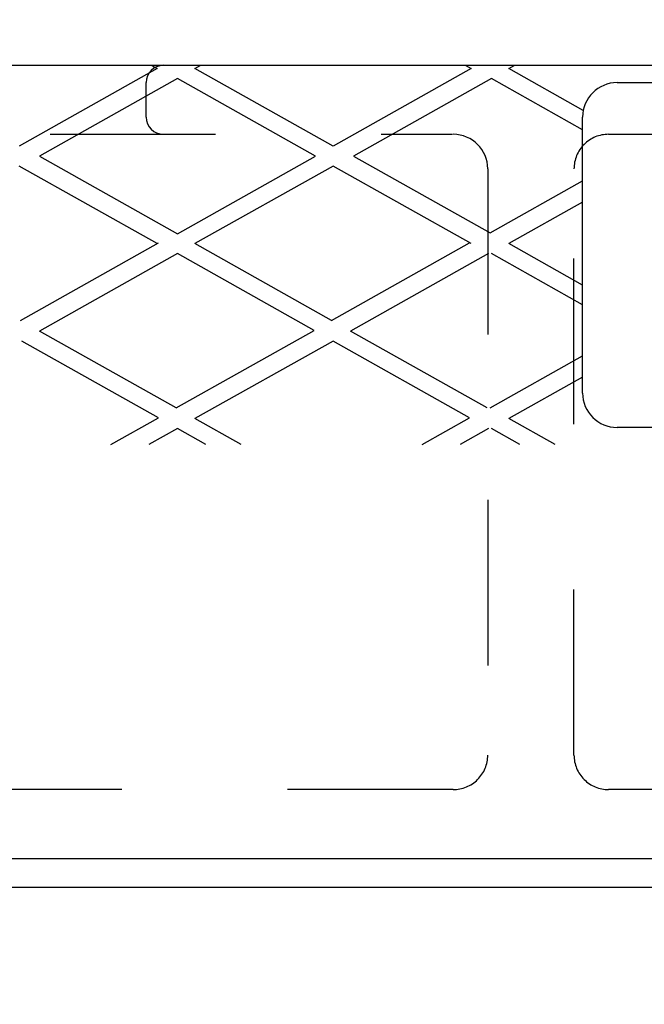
# Model space of a CAD drawing. Header units: feet. Extents: x 6 to 219, y -47 to 30.
# Tile 12 of 47: x 163.533 to 163.91, y 22.426 to 23.021. Entities that reach past the tile are written whole.
import ezdxf

# ---------------------------------------------------------------- set-up
doc = ezdxf.new("R2010")
doc.units = ezdxf.units.FT
doc.header["$MEASUREMENT"] = 0
doc.linetypes.add('F', pattern=[0.15, 0.1, -0.05])
doc.layers.add('HATCH', color=247, linetype='Continuous')
doc.layers.add('P-HATCH', color=247, linetype='Continuous')

msp = doc.modelspace()

# ---------------------------------------------------------------- hatches: boundary and pattern name
at = {"layer": 'P-HATCH', "linetype": 'Continuous'}
h = msp.add_hatch(dxfattribs=at)
h.set_pattern_fill('AR-CONC', color=256, scale=0.025)
h.set_pattern_definition([(50, (-24.566, 3.62445), (0.17931505, -0.01568803), [0.01875, -0.20625]), (355, (-24.566, 3.62445), (-0.03468783, 0.18804803), [0.015, -0.165]), (100.45144, (-24.55106, 3.62314), (0.14462721, 0.17236), [0.01593505, -0.17528553]), (46.1842, (-24.566, 3.67445), (0.26681033, -0.04137982), [0.028125, -0.309375]), (96.63564, (-24.54377, 3.671), (0.2336655, 0.24352965), [0.0239026, -0.26292844]), (351.18416, (-24.566, 3.67445), (0.2336655, 0.24352965), [0.0225, -0.2475]), (21, (-24.541, 3.66195), (0.14922676, -0.10065472), [0.01875, -0.20625]), (326, (-24.541, 3.66195), (0.06082883, 0.18128751), [0.015, -0.165]), (71.45144, (-24.52857, 3.65356), (0.2100556, 0.08063279), [0.01593505, -0.17528553]), (37.5, (-24.566, 3.62445), (0.003039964, 0.083223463), [0, -0.163, 0, -0.1675, 0, -0.165625]), (7.5, (-24.566, 3.62445), (0.065767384, 0.09860293), [0, -0.0955, 0, -0.15925, 0, -0.063125]), (327.5, (-24.62175, 3.62445), (0.13345561, -0.005638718), [0, -0.0625, 0, -0.195, 0, -0.25875]), (317.5, (-24.64675, 3.62445), (0.14579654, 0.025026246), [0, -0.08125, 0, -0.1295, 0, -0.18375])])
edge = h.paths.add_edge_path()
edge.add_line((166.58133, 23.48532), (162.58133, 23.48532))
edge.add_line((162.58133, 23.48532), (162.58133, 23.04981))
edge.add_line((162.58133, 23.04981), (162.7888, 23.04981))
edge.add_line((162.7888, 23.04981), (162.7888, 23.07076))
edge.add_arc((162.99617, 23.07076), 0.20737, 90.48737, 180, ccw=False)
edge.add_line((162.99441, 23.27812), (166.16296, 23.27812))
edge.add_arc((166.16383, 23.06811), 0.21002, 0.72352, 90.23903, ccw=False)
edge.add_line((166.37383, 23.07076), (166.37383, 23.04981))
edge.add_line((166.37383, 23.04981), (166.58133, 23.04981))
edge.add_line((166.58133, 23.04981), (166.58133, 23.48532))
edge = h.paths.add_edge_path()
edge.add_line((165.998, 20.69479), (166.08133, 20.48532))
edge.add_line((166.08133, 20.48532), (166.58133, 20.48532))
edge.add_line((166.58133, 20.48532), (166.58133, 20.92379))
edge.add_line((166.58133, 20.92379), (166.37383, 20.92379))
edge.add_line((166.37383, 20.92379), (166.37383, 20.91182))
edge.add_arc((166.16075, 20.90787), 0.21312, -88.93519, 1.06192, ccw=False)
edge.add_line((166.16471, 20.69479), (165.998, 20.69479))
edge = h.paths.add_edge_path()
edge.add_line((163.08133, 20.48532), (163.16466, 20.69479))
edge.add_line((163.16466, 20.69479), (163.00587, 20.69479))
edge.add_arc((163.0019, 20.90789), 0.21314, 181.06685, 271.06685, ccw=False)
edge.add_line((162.7888, 20.90392), (162.7888, 20.9231))
edge.add_line((162.7888, 20.9231), (162.58133, 20.9231))
edge.add_line((162.58133, 20.9231), (162.58133, 20.48532))
edge.add_line((162.58133, 20.48532), (163.08133, 20.48532))

# ---------------------------------------------------------------- linework, layer by layer
at = {"layer": 'HATCH'}
for p, q in [((163.05007, 22.99362), (166.11257, 22.99362)), ((163.61601, 22.99161), (163.53268, 22.94474)), ((163.61244, 22.99362), (163.61601, 22.99161)), ((163.63894, 22.99161), (163.64251, 22.99362)), ((163.72227, 22.94474), (163.63894, 22.99161)), ((163.8056, 22.99161), (163.72227, 22.94474)), ((163.80204, 22.99362), (163.8056, 22.99161)), ((163.82853, 22.99161), (163.8321, 22.99362)), ((163.87339, 22.96638), (163.82853, 22.99161)), ((163.62831, 22.98564), (163.54498, 22.93876)), ((163.60943, 22.96237), (163.60943, 22.9832)), ((163.71165, 22.93876), (163.62831, 22.98564)), ((163.81791, 22.98564), (163.73457, 22.93876)), ((163.87299, 22.95465), (163.81791, 22.98564)), ((163.89382, 22.98317), (165.26882, 22.98317)), ((163.87299, 22.79567), (163.87299, 22.96234)), ((163.54498, 22.93876), (163.62831, 22.89189)), ((163.62831, 22.89189), (163.71165, 22.93876)), ((163.73457, 22.93876), (163.81707, 22.89236)), ((163.61601, 22.88591), (163.53268, 22.93279)), ((163.72227, 22.93279), (163.63894, 22.88591)), ((163.8056, 22.88591), (163.72227, 22.93279)), ((163.81707, 22.89236), (163.87299, 22.92382)), ((163.87299, 22.91092), (163.82853, 22.88591)), ((163.53352, 22.83951), (163.61685, 22.88638)), ((163.72143, 22.83951), (163.63894, 22.88591)), ((163.72143, 22.83951), (163.80477, 22.88638)), ((163.87299, 22.8609), (163.82853, 22.88591)), ((163.62831, 22.87994), (163.54498, 22.83306)), ((163.71081, 22.83353), (163.62831, 22.87994)), ((163.81623, 22.87994), (163.73289, 22.83306)), ((163.87299, 22.84895), (163.81791, 22.87994)), ((163.62748, 22.78666), (163.71081, 22.83353)), ((163.62748, 22.78666), (163.54498, 22.83306)), ((163.81539, 22.78666), (163.73289, 22.83306)), ((163.61685, 22.78068), (163.53436, 22.82709)), ((163.72227, 22.82709), (163.63894, 22.78021)), ((163.80477, 22.78068), (163.72227, 22.82709)), ((163.81707, 22.78666), (163.87299, 22.81811)), ((163.87299, 22.80522), (163.82853, 22.78021)), ((163.58816, 22.76454), (163.61685, 22.78068)), ((163.66679, 22.76454), (163.63894, 22.78021)), ((163.77608, 22.76454), (163.80477, 22.78068)), ((163.85638, 22.76454), (163.82853, 22.78021)), ((163.62831, 22.77423), (163.61109, 22.76454)), ((163.64554, 22.76454), (163.62831, 22.77423)), ((163.81623, 22.77423), (163.799, 22.76454)), ((163.83513, 22.76454), (163.81791, 22.77423)), ((165.26882, 22.77484), (163.89382, 22.77484)), ((163.05007, 22.51445), (166.11257, 22.51445))]:
    msp.add_line(p, q, dxfattribs=at)
at = {"layer": 'HATCH', "linetype": 'Continuous'}
msp.add_line((163.1946, 22.4971), (165.96804, 22.4971), dxfattribs=at)
msp.add_lwpolyline([(163.07823, 22.99362), (164.58132, 22.99362)], dxfattribs=at)
at = {"layer": 'HATCH', "linetype": 'F'}
for points in [[(163.79486, 22.95195, -0.414213), (163.8157, 22.93112), (163.8157, 22.57695, -0.414214), (163.79486, 22.55612), (163.1514, 22.55612, -0.414214), (163.13057, 22.57695), (163.13057, 22.93112, -0.414214), (163.1514, 22.95195), (163.79447, 22.95195)], [(164.53445, 22.95195, -0.414213), (164.55528, 22.93112), (164.55528, 22.57695, -0.414214), (164.53445, 22.55612), (163.88861, 22.55612, -0.414214), (163.86778, 22.57695), (163.86778, 22.93112, -0.414214), (163.88861, 22.95195), (164.53406, 22.95195)]]:
    msp.add_lwpolyline(points, format="xyb", dxfattribs=at)
at = {"layer": 'HATCH'}
for centre, radius, start, end in [((163.61985, 22.9832), 0.01042, 90, 180), ((163.89382, 22.96234), 0.02083, 90, 180), ((163.61985, 22.96237), 0.01042, 180, 270), ((163.89382, 22.79567), 0.02083, 180, 270)]:
    msp.add_arc(centre, radius, start, end, dxfattribs=at)

doc.saveas('drawing.dxf')
